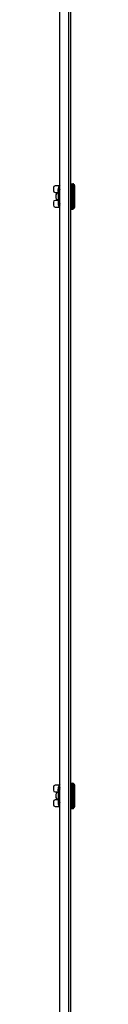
# Model space of a CAD drawing. Header units: inches. Extents: x 0 to 400, y -11 to 260.
# Tile 29 of 50: x 141.52 to 142.96, y 124.4 to 192.07. Entities that reach past the tile are written whole.
import ezdxf

# ---------------------------------------------------------------- set-up
doc = ezdxf.new("R2010")
doc.units = ezdxf.units.IN
doc.header["$LTSCALE"] = 24.014056
doc.header["$MEASUREMENT"] = 0
doc.layers.add('Visible Edges(ANSI)', color=7, linetype='Continuous', lineweight=25)
doc.layers.add('Visible Tangent Edges(ANSI)', color=7, linetype='Continuous', lineweight=25)

msp = doc.modelspace()

# ---------------------------------------------------------------- linework, layer by layer
at = {"layer": 'Visible Edges(ANSI)'}
for p, q in [((142.6903, 227.3968), (142.6903, 50.0521)), ((141.9514, 50.2368), (141.9514, 227.2121)), ((142.7194, 180.7929), (142.8533, 180.7929)), ((142.958, 180.6777), (142.958, 179.1626)), ((141.5152, 180.5311), (141.5152, 180.3129)), ((141.9141, 180.6475), (141.6316, 180.6475)), ((141.6316, 180.1965), (141.8334, 180.1965)), ((141.6781, 180.0234), (141.6781, 179.8169)), ((141.6812, 180.0234), (141.6812, 179.8169)), ((141.7972, 180.1398), (141.7942, 180.1398)), ((141.8334, 180.1398), (141.7972, 180.1398)), ((141.8334, 180.3007), (141.8334, 180.3856)), ((141.8334, 180.3007), (141.8334, 180.2636)), ((141.8334, 180.2636), (141.8334, 180.126)), ((141.8334, 180.126), (141.8334, 179.7143)), ((141.8335, 180.2723), (141.8335, 180.2723)), ((141.8583, 180.2256), (141.9268, 180.2256)), ((141.9105, 180.5053), (141.9105, 180.3691)), ((141.9105, 180.3691), (141.9105, 180.3089)), ((141.9105, 180.3089), (141.9105, 180.3083)), ((141.9268, 180.2256), (141.9514, 180.2256)), ((141.5152, 179.5274), (141.5152, 179.3092)), ((141.8334, 179.6438), (141.6316, 179.6438)), ((141.7942, 179.7005), (141.7972, 179.7005)), ((141.7972, 179.7005), (141.8334, 179.7005)), ((141.8334, 179.7143), (141.8334, 179.4547)), ((141.9268, 179.6147), (141.8583, 179.6147)), ((141.9105, 179.532), (141.9105, 179.5314)), ((141.9105, 179.5314), (141.9105, 179.4712)), ((141.9105, 179.4712), (141.9105, 179.335)), ((141.9514, 179.6147), (141.9268, 179.6147)), ((141.6316, 179.1929), (141.9141, 179.1929)), ((142.7194, 179.0474), (142.8533, 179.0474)), ((141.9141, 139.4517), (141.6316, 139.4517)), ((142.7194, 139.5972), (142.8533, 139.5972)), ((142.958, 139.482), (142.958, 137.9669)), ((141.5152, 139.3354), (141.5152, 139.1172)), ((141.6316, 139.0008), (141.8334, 139.0008)), ((141.6781, 138.8277), (141.6781, 138.6212)), ((141.6812, 138.8277), (141.6812, 138.6212)), ((141.7972, 138.9441), (141.7942, 138.9441)), ((141.8334, 138.9441), (141.7972, 138.9441)), ((141.8334, 139.105), (141.8334, 139.1899)), ((141.8334, 139.105), (141.8334, 139.0679)), ((141.8334, 139.0679), (141.8334, 138.9303)), ((141.8334, 138.9303), (141.8334, 138.5186)), ((141.8335, 139.0766), (141.8335, 139.0766)), ((141.8583, 139.0299), (141.9268, 139.0299)), ((141.9105, 139.3096), (141.9105, 139.1734)), ((141.9105, 139.1734), (141.9105, 139.1132)), ((141.9105, 139.1132), (141.9105, 139.1126)), ((141.9268, 139.0299), (141.9514, 139.0299)), ((141.5152, 138.3317), (141.5152, 138.1135)), ((141.8334, 138.4481), (141.6316, 138.4481)), ((141.7942, 138.5048), (141.7972, 138.5048)), ((141.7972, 138.5048), (141.8334, 138.5048)), ((141.8334, 138.5186), (141.8334, 138.259)), ((141.9268, 138.419), (141.8583, 138.419)), ((141.9105, 138.3363), (141.9105, 138.3357)), ((141.9105, 138.3357), (141.9105, 138.2755)), ((141.9105, 138.2755), (141.9105, 138.1393)), ((141.9514, 138.419), (141.9268, 138.419)), ((141.6316, 137.9971), (141.9141, 137.9971)), ((142.7194, 137.8517), (142.8533, 137.8517))]:
    msp.add_line(p, q, dxfattribs=at)
at = {"layer": 'Visible Edges(ANSI)', "flags": 128}
for points in [[(141.8337, 180.2997), (141.8337, 180.297), (141.8337, 180.2907), (141.8336, 180.2821), (141.8335, 180.2723)], [(141.8334, 180.2636), (141.8334, 180.264), (141.8334, 180.2643), (141.8334, 180.2647), (141.8334, 180.265), (141.8334, 180.2654), (141.8334, 180.2658), (141.8334, 180.2661), (141.8335, 180.2665), (141.8335, 180.2669), (141.8335, 180.2672), (141.8335, 180.2676), (141.8335, 180.268), (141.8335, 180.2683), (141.8335, 180.2687), (141.8335, 180.269), (141.8335, 180.2694), (141.8335, 180.2698), (141.8335, 180.2701), (141.8335, 180.2705), (141.8335, 180.2709), (141.8335, 180.2712), (141.8335, 180.2716), (141.8335, 180.272), (141.8335, 180.2723)], [(141.9105, 180.3089), (141.9116, 180.2991), (141.9145, 180.2898), (141.9188, 180.2816), (141.924, 180.2744), (141.9366, 180.2626), (141.9514, 180.2531)], [(141.9514, 179.5872), (141.9366, 179.5777), (141.924, 179.5659), (141.9188, 179.5587), (141.9145, 179.5505), (141.9116, 179.5412), (141.9105, 179.5314)], [(141.9514, 179.2389), (141.947, 179.2429), (141.9454, 179.2442), (141.9447, 179.2447)], [(141.8337, 139.104), (141.8337, 139.1013), (141.8337, 139.095), (141.8336, 139.0864), (141.8335, 139.0766)], [(141.8334, 139.0679), (141.8334, 139.0682), (141.8334, 139.0686), (141.8334, 139.069), (141.8334, 139.0693), (141.8334, 139.0697), (141.8334, 139.0701), (141.8334, 139.0704), (141.8335, 139.0708), (141.8335, 139.0712), (141.8335, 139.0715), (141.8335, 139.0719), (141.8335, 139.0722), (141.8335, 139.0726), (141.8335, 139.073), (141.8335, 139.0733), (141.8335, 139.0737), (141.8335, 139.0741), (141.8335, 139.0744), (141.8335, 139.0748), (141.8335, 139.0752), (141.8335, 139.0755), (141.8335, 139.0759), (141.8335, 139.0762), (141.8335, 139.0766)], [(141.9105, 139.1132), (141.9116, 139.1033), (141.9145, 139.0941), (141.9188, 139.0859), (141.924, 139.0787), (141.9366, 139.0669), (141.9514, 139.0573)], [(141.9514, 138.3915), (141.9366, 138.3819), (141.924, 138.3702), (141.9188, 138.363), (141.9145, 138.3548), (141.9116, 138.3455), (141.9105, 138.3357)], [(141.9514, 138.0432), (141.947, 138.0472), (141.9454, 138.0485), (141.9447, 138.049)]]:
    msp.add_lwpolyline(points, dxfattribs=at)
at = {"layer": 'Visible Edges(ANSI)'}
for centre, radius, start, end in [((142.2989, 180.3856), 0.4655, 138.296711, 180), ((142.7194, 180.7638), 0.0291, 90, 180), ((142.8533, 180.7347), 0.0582, 14.293538, 90), ((142.9378, 180.7563), 0.0291, 194.293538, 244.169503), ((142.8998, 180.6777), 0.0582, 0, 64.169503), ((141.6316, 180.5311), 0.1164, 90, 180), ((141.6316, 180.3129), 0.1164, 180, 270), ((141.6316, 179.5274), 0.1164, 90, 180), ((142.2989, 179.4547), 0.4655, 180, 218.680316), ((141.6316, 179.3092), 0.1164, 180, 270), ((141.9469, 179.1729), 0.0145, 218.680316, 287.986928), ((142.7194, 179.0765), 0.0291, 180, 270), ((142.8533, 179.1056), 0.0582, 270, 345.706462), ((142.9378, 179.084), 0.0291, 115.830497, 165.706462), ((142.8998, 179.1626), 0.0582, 295.830497, 0), ((141.6316, 139.3354), 0.1164, 90, 180), ((142.2989, 139.1899), 0.4655, 138.296711, 180), ((142.7194, 139.5681), 0.0291, 90, 180), ((142.8533, 139.539), 0.0582, 14.293538, 90), ((142.9378, 139.5606), 0.0291, 194.293538, 244.169503), ((142.8998, 139.482), 0.0582, 0, 64.169503), ((141.6316, 139.1172), 0.1164, 180, 270), ((141.6316, 138.3317), 0.1164, 90, 180), ((141.6316, 138.1135), 0.1164, 180, 270), ((142.2989, 138.259), 0.4655, 180, 218.680316), ((141.9469, 137.9772), 0.0145, 218.680316, 287.986928), ((142.7194, 137.8808), 0.0291, 180, 270), ((142.8533, 137.9099), 0.0582, 270, 345.706462), ((142.9378, 137.8883), 0.0291, 115.830497, 165.706462), ((142.8998, 137.9669), 0.0582, 295.830497, 0)]:
    msp.add_arc(centre, radius, start, end, dxfattribs=at)
for centre, major_axis, start_param, end_param in [((141.7942, 180.0234), (0, 0.1164), 0, 1.5707963), ((141.7972, 180.0234), (0, 0.1164), 0, 1.5707963), ((141.7942, 179.8169), (0, -0.1164), 4.712389, 6.2831853), ((141.7972, 179.8169), (0, -0.1164), 4.712389, 6.2831853), ((141.7942, 138.8277), (0, 0.1164), 0, 1.5707963), ((141.7972, 138.8277), (0, 0.1164), 0, 1.5707963), ((141.7942, 138.6212), (0, -0.1164), 4.712389, 6.2831853), ((141.7972, 138.6212), (0, -0.1164), 4.712389, 6.2831853)]:
    msp.add_ellipse(centre, major_axis=major_axis, ratio=0.9975641, start_param=start_param, end_param=end_param, dxfattribs=at)
at = {"layer": 'Visible Tangent Edges(ANSI)'}
for p, q in [((142.5632, 50.0521), (142.5632, 227.3968)), ((142.7194, 180.7929), (142.7194, 179.0474)), ((142.8533, 179.0474), (142.8533, 180.7929)), ((142.9096, 179.0912), (142.9096, 180.7491)), ((142.9252, 180.7301), (142.9252, 179.1102)), ((141.6781, 180.0234), (141.6812, 180.0234)), ((141.8334, 180.126), (141.848, 180.126)), ((141.8336, 180.3015), (141.8335, 180.3014)), ((141.8349, 180.1972), (141.8494, 180.1965)), ((141.848, 179.7143), (141.848, 180.126)), ((141.8494, 180.1965), (141.9514, 180.1965)), ((141.8951, 180.2578), (141.8951, 180.4604)), ((141.9396, 180.3972), (141.9396, 180.511)), ((141.6812, 179.8169), (141.6781, 179.8169)), ((141.8334, 179.7143), (141.848, 179.7143)), ((141.8349, 179.6432), (141.8494, 179.6438)), ((141.9514, 179.6438), (141.8494, 179.6438)), ((141.8951, 179.3799), (141.8951, 179.5825)), ((141.9396, 179.3293), (141.9396, 179.4431)), ((141.9356, 179.1638), (141.9356, 179.2475)), ((142.7194, 139.5972), (142.7194, 137.8517)), ((142.8533, 137.8517), (142.8533, 139.5972)), ((142.9096, 137.8955), (142.9096, 139.5534)), ((142.9252, 139.5344), (142.9252, 137.9145)), ((141.6781, 138.8277), (141.6812, 138.8277)), ((141.8334, 138.9303), (141.848, 138.9303)), ((141.8336, 139.1058), (141.8335, 139.1057)), ((141.8349, 139.0014), (141.8494, 139.0008)), ((141.848, 138.5186), (141.848, 138.9303)), ((141.8494, 139.0008), (141.9514, 139.0008)), ((141.8951, 139.0621), (141.8951, 139.2647)), ((141.9396, 139.2015), (141.9396, 139.3153)), ((141.6812, 138.6212), (141.6781, 138.6212)), ((141.8334, 138.5186), (141.848, 138.5186)), ((141.8349, 138.4474), (141.8494, 138.4481)), ((141.9514, 138.4481), (141.8494, 138.4481)), ((141.8951, 138.1842), (141.8951, 138.3868)), ((141.9356, 137.9681), (141.9356, 138.0518)), ((141.9396, 138.1336), (141.9396, 138.2473))]:
    msp.add_line(p, q, dxfattribs=at)
at = {"layer": 'Visible Tangent Edges(ANSI)', "flags": 128}
for points in [[(141.8335, 180.3014), (141.8335, 180.3014), (141.8335, 180.3014), (141.8335, 180.3014), (141.8335, 180.3014), (141.8335, 180.3013), (141.8335, 180.3013), (141.8335, 180.3013), (141.8335, 180.3013), (141.8335, 180.3013), (141.8335, 180.3012), (141.8335, 180.3012), (141.8335, 180.3012), (141.8335, 180.3011), (141.8335, 180.3011), (141.8334, 180.3011), (141.8334, 180.301), (141.8334, 180.301), (141.8334, 180.301), (141.8334, 180.3009), (141.8334, 180.3009), (141.8334, 180.3008), (141.8334, 180.3008), (141.8334, 180.3007), (141.8334, 180.3007)], [(141.8349, 180.1972), (141.8347, 180.1942), (141.8346, 180.1912), (141.8345, 180.1882), (141.8344, 180.1853), (141.8343, 180.1823), (141.8342, 180.1793), (141.8341, 180.1764), (141.834, 180.1734), (141.834, 180.1704), (141.8339, 180.1675), (141.8338, 180.1645), (141.8338, 180.1616), (141.8337, 180.1586), (141.8337, 180.1556), (141.8336, 180.1527), (141.8336, 180.1497), (141.8336, 180.1467), (141.8335, 180.1438), (141.8335, 180.1408), (141.8335, 180.1379), (141.8335, 180.1349), (141.8335, 180.1319), (141.8334, 180.129), (141.8334, 180.126)], [(141.8335, 180.2723), (141.8335, 180.2742), (141.8335, 180.2762), (141.8336, 180.2781), (141.8336, 180.28), (141.8336, 180.2818), (141.8337, 180.2836), (141.8337, 180.2853), (141.8337, 180.287), (141.8337, 180.2887), (141.8337, 180.2902), (141.8338, 180.2917), (141.8338, 180.2931), (141.8338, 180.2944), (141.8338, 180.2957), (141.8338, 180.2968), (141.8338, 180.2978), (141.8337, 180.2987), (141.8337, 180.2994), (141.8337, 180.3001), (141.8337, 180.3006), (141.8337, 180.301), (141.8336, 180.3013), (141.8336, 180.3015), (141.8336, 180.3015)], [(141.8441, 180.2419), (141.8436, 180.2418), (141.843, 180.2415), (141.8425, 180.241), (141.842, 180.2403), (141.8414, 180.2394), (141.8409, 180.2384), (141.8404, 180.2372), (141.8399, 180.2358), (141.8394, 180.2342), (141.8389, 180.2326), (141.8385, 180.2307), (141.8381, 180.2287), (141.8377, 180.2266), (141.8373, 180.2243), (141.8369, 180.222), (141.8366, 180.2195), (141.8363, 180.2169), (141.836, 180.2142), (141.8358, 180.2115), (141.8356, 180.2087), (141.8353, 180.2059), (141.8352, 180.203), (141.835, 180.2001), (141.8349, 180.1972)], [(141.9148, 180.2438), (141.9104, 180.2438), (141.9062, 180.2437), (141.9021, 180.2436), (141.8981, 180.2436), (141.8942, 180.2435), (141.8904, 180.2434), (141.8868, 180.2434), (141.8833, 180.2433), (141.8799, 180.2432), (141.8767, 180.2432), (141.8735, 180.2431), (141.8705, 180.243), (141.8676, 180.2429), (141.8649, 180.2428), (141.8623, 180.2428), (141.8597, 180.2427), (141.8574, 180.2426), (141.8551, 180.2425), (141.853, 180.2424), (141.8509, 180.2423), (141.8491, 180.2422), (141.8473, 180.2421), (141.8456, 180.242), (141.8441, 180.2419)], [(141.848, 180.126), (141.848, 180.129), (141.848, 180.1319), (141.848, 180.1348), (141.848, 180.1378), (141.848, 180.1407), (141.8481, 180.1437), (141.8481, 180.1466), (141.8481, 180.1495), (141.8482, 180.1525), (141.8482, 180.1554), (141.8483, 180.1583), (141.8483, 180.1613), (141.8484, 180.1642), (141.8484, 180.1672), (141.8485, 180.1701), (141.8486, 180.173), (141.8486, 180.176), (141.8487, 180.1789), (141.8488, 180.1818), (141.8489, 180.1848), (141.849, 180.1877), (141.8491, 180.1907), (141.8492, 180.1936), (141.8494, 180.1965)], [(141.8494, 180.1965), (141.8495, 180.1984), (141.8497, 180.2004), (141.8498, 180.2023), (141.85, 180.2041), (141.8503, 180.206), (141.8505, 180.2078), (141.8508, 180.2095), (141.8511, 180.2112), (141.8514, 180.2128), (141.8517, 180.2143), (141.8521, 180.2158), (141.8525, 180.2172), (141.8529, 180.2185), (141.8533, 180.2197), (141.8538, 180.2208), (141.8542, 180.2218), (141.8547, 180.2227), (141.8552, 180.2234), (141.8557, 180.2241), (141.8562, 180.2246), (141.8567, 180.2251), (141.8573, 180.2254), (141.8578, 180.2256), (141.8583, 180.2256)], [(141.9514, 180.5741), (141.9477, 180.574), (141.944, 180.5736), (141.9401, 180.5728), (141.9359, 180.5715), (141.9316, 180.5696), (141.9272, 180.5671), (141.9228, 180.5638), (141.9186, 180.5597), (141.9146, 180.5548), (141.9109, 180.5489), (141.9076, 180.542), (141.9049, 180.5348), (141.9026, 180.5278), (141.9009, 180.5211), (141.8995, 180.5146), (141.8984, 180.5082), (141.8976, 180.502), (141.8969, 180.4959), (141.8964, 180.4899), (141.8959, 180.4839), (141.8956, 180.4779), (141.8953, 180.472), (141.8952, 180.4662), (141.8951, 180.4604)], [(141.9105, 180.3083), (141.9105, 180.3062), (141.9104, 180.3042), (141.9103, 180.3021), (141.9101, 180.3), (141.9098, 180.2979), (141.9095, 180.2958), (141.9092, 180.2937), (141.9088, 180.2916), (141.9083, 180.2895), (141.9078, 180.2873), (141.9072, 180.2852), (141.9066, 180.2831), (141.9059, 180.2809), (141.9052, 180.2788), (141.9044, 180.2767), (141.9035, 180.2745), (141.9027, 180.2724), (141.9017, 180.2703), (141.9007, 180.2682), (141.8997, 180.2661), (141.8986, 180.264), (141.8975, 180.2619), (141.8963, 180.2598), (141.8951, 180.2578)], [(141.8951, 180.2578), (141.8963, 180.2591), (141.8974, 180.2605), (141.8985, 180.2619), (141.8995, 180.2634), (141.9006, 180.2648), (141.9016, 180.2662), (141.9025, 180.2677), (141.9034, 180.2691), (141.9043, 180.2706), (141.9052, 180.272), (141.906, 180.2735), (141.9068, 180.2749), (141.9075, 180.2764), (141.9083, 180.2779), (141.9089, 180.2793), (141.9096, 180.2808), (141.9102, 180.2823), (141.9108, 180.2838), (141.9113, 180.2852), (141.9118, 180.2867), (141.9123, 180.2882), (141.9127, 180.2897), (141.9131, 180.2911), (141.9134, 180.2926)], [(141.9105, 180.2465), (141.9099, 180.247), (141.9092, 180.2475), (141.9085, 180.2479), (141.9078, 180.2484), (141.9071, 180.2488), (141.9065, 180.2493), (141.9058, 180.2498), (141.9051, 180.2502), (141.9045, 180.2507), (141.9038, 180.2512), (141.9032, 180.2516), (141.9025, 180.2521), (141.9019, 180.2526), (141.9013, 180.253), (141.9006, 180.2535), (141.9, 180.254), (141.8994, 180.2544), (141.8988, 180.2549), (141.8981, 180.2554), (141.8975, 180.2559), (141.8969, 180.2563), (141.8963, 180.2568), (141.8957, 180.2573), (141.8951, 180.2578)], [(141.9105, 180.5053), (141.9106, 180.5105), (141.9107, 180.5158), (141.9109, 180.521), (141.9111, 180.5263), (141.9115, 180.5317), (141.912, 180.537), (141.9128, 180.5421), (141.914, 180.5469), (141.9154, 180.55), (141.9172, 180.551), (141.919, 180.5505), (141.9208, 180.5489), (141.9225, 180.5466), (141.924, 180.5441), (141.9256, 180.5414), (141.9271, 180.5385), (141.9286, 180.5354), (141.9302, 180.5322), (141.9317, 180.5289), (141.9333, 180.5255), (141.9349, 180.522), (141.9365, 180.5184), (141.938, 180.5148), (141.9396, 180.511)], [(141.9105, 180.2465), (141.9107, 180.2464), (141.9109, 180.2463), (141.9111, 180.2462), (141.9112, 180.2461), (141.9114, 180.246), (141.9116, 180.2459), (141.9118, 180.2457), (141.9119, 180.2456), (141.9121, 180.2455), (141.9123, 180.2454), (141.9125, 180.2453), (141.9126, 180.2452), (141.9128, 180.2451), (141.913, 180.245), (141.9132, 180.2448), (141.9133, 180.2447), (141.9135, 180.2446), (141.9137, 180.2445), (141.9139, 180.2444), (141.914, 180.2443), (141.9142, 180.2442), (141.9144, 180.244), (141.9146, 180.2439), (141.9148, 180.2438)], [(141.9514, 180.2414), (141.9498, 180.2415), (141.9481, 180.2416), (141.9465, 180.2417), (141.9449, 180.2418), (141.9433, 180.2419), (141.9417, 180.242), (141.9401, 180.2421), (141.9386, 180.2422), (141.937, 180.2423), (141.9355, 180.2424), (141.9339, 180.2425), (141.9324, 180.2426), (141.9309, 180.2427), (141.9294, 180.2428), (141.9279, 180.2429), (141.9264, 180.243), (141.9249, 180.2431), (141.9234, 180.2432), (141.9219, 180.2433), (141.9205, 180.2434), (141.919, 180.2435), (141.9176, 180.2436), (141.9162, 180.2437), (141.9148, 180.2438)], [(141.9396, 180.511), (141.9401, 180.5108), (141.9406, 180.5106), (141.9411, 180.5104), (141.9415, 180.5101), (141.942, 180.5099), (141.9425, 180.5097), (141.943, 180.5095), (141.9435, 180.5093), (141.9439, 180.509), (141.9444, 180.5088), (141.9449, 180.5086), (141.9454, 180.5084), (141.9459, 180.5081), (141.9464, 180.5079), (141.9469, 180.5077), (141.9474, 180.5075), (141.9479, 180.5073), (141.9484, 180.507), (141.9489, 180.5068), (141.9494, 180.5066), (141.9499, 180.5064), (141.9504, 180.5062), (141.9509, 180.5059), (141.9514, 180.5057)], [(141.8334, 179.7143), (141.8334, 179.7113), (141.8335, 179.7084), (141.8335, 179.7054), (141.8335, 179.7024), (141.8335, 179.6995), (141.8335, 179.6965), (141.8336, 179.6936), (141.8336, 179.6906), (141.8336, 179.6876), (141.8337, 179.6847), (141.8337, 179.6817), (141.8338, 179.6788), (141.8338, 179.6758), (141.8339, 179.6728), (141.834, 179.6699), (141.834, 179.6669), (141.8341, 179.6639), (141.8342, 179.661), (141.8343, 179.658), (141.8344, 179.655), (141.8345, 179.6521), (141.8346, 179.6491), (141.8347, 179.6461), (141.8349, 179.6432)], [(141.8349, 179.6432), (141.835, 179.6402), (141.8352, 179.6373), (141.8353, 179.6345), (141.8356, 179.6316), (141.8358, 179.6288), (141.836, 179.6261), (141.8363, 179.6234), (141.8366, 179.6208), (141.8369, 179.6183), (141.8373, 179.616), (141.8377, 179.6137), (141.8381, 179.6116), (141.8385, 179.6096), (141.8389, 179.6078), (141.8394, 179.6061), (141.8399, 179.6045), (141.8404, 179.6031), (141.8409, 179.6019), (141.8414, 179.6009), (141.8419, 179.6), (141.8425, 179.5993), (141.843, 179.5988), (141.8435, 179.5985), (141.8441, 179.5984)], [(141.8441, 179.5984), (141.8456, 179.5983), (141.8473, 179.5982), (141.8491, 179.5981), (141.8509, 179.598), (141.853, 179.5979), (141.8551, 179.5978), (141.8574, 179.5977), (141.8597, 179.5976), (141.8623, 179.5975), (141.8649, 179.5975), (141.8676, 179.5974), (141.8705, 179.5973), (141.8735, 179.5972), (141.8767, 179.5972), (141.8799, 179.5971), (141.8833, 179.597), (141.8868, 179.5969), (141.8904, 179.5969), (141.8942, 179.5968), (141.8981, 179.5967), (141.9021, 179.5967), (141.9062, 179.5966), (141.9104, 179.5965), (141.9148, 179.5965)], [(141.8494, 179.6438), (141.8492, 179.6467), (141.8491, 179.6497), (141.849, 179.6526), (141.8489, 179.6555), (141.8488, 179.6585), (141.8487, 179.6614), (141.8486, 179.6643), (141.8486, 179.6673), (141.8485, 179.6702), (141.8484, 179.6731), (141.8484, 179.6761), (141.8483, 179.679), (141.8483, 179.682), (141.8482, 179.6849), (141.8482, 179.6878), (141.8481, 179.6908), (141.8481, 179.6937), (141.8481, 179.6967), (141.848, 179.6996), (141.848, 179.7025), (141.848, 179.7055), (141.848, 179.7084), (141.848, 179.7113), (141.848, 179.7143)], [(141.8583, 179.6147), (141.8578, 179.6147), (141.8573, 179.6149), (141.8567, 179.6152), (141.8562, 179.6157), (141.8557, 179.6162), (141.8552, 179.6169), (141.8547, 179.6177), (141.8542, 179.6185), (141.8538, 179.6195), (141.8533, 179.6206), (141.8529, 179.6218), (141.8525, 179.6231), (141.8521, 179.6245), (141.8517, 179.626), (141.8514, 179.6275), (141.8511, 179.6291), (141.8508, 179.6308), (141.8505, 179.6326), (141.8503, 179.6344), (141.85, 179.6362), (141.8498, 179.6381), (141.8497, 179.64), (141.8495, 179.6419), (141.8494, 179.6438)], [(141.8951, 179.5825), (141.8957, 179.583), (141.8963, 179.5835), (141.8969, 179.584), (141.8975, 179.5844), (141.8981, 179.5849), (141.8988, 179.5854), (141.8994, 179.5859), (141.9, 179.5863), (141.9006, 179.5868), (141.9013, 179.5873), (141.9019, 179.5877), (141.9025, 179.5882), (141.9032, 179.5887), (141.9038, 179.5891), (141.9045, 179.5896), (141.9051, 179.5901), (141.9058, 179.5905), (141.9065, 179.591), (141.9071, 179.5915), (141.9078, 179.5919), (141.9085, 179.5924), (141.9092, 179.5928), (141.9099, 179.5933), (141.9105, 179.5938)], [(141.9134, 179.5477), (141.9131, 179.5492), (141.9127, 179.5506), (141.9123, 179.5521), (141.9118, 179.5536), (141.9113, 179.5551), (141.9108, 179.5565), (141.9102, 179.558), (141.9096, 179.5595), (141.9089, 179.561), (141.9083, 179.5624), (141.9076, 179.5639), (141.9068, 179.5654), (141.906, 179.5668), (141.9052, 179.5683), (141.9043, 179.5698), (141.9034, 179.5712), (141.9025, 179.5726), (141.9016, 179.5741), (141.9006, 179.5755), (141.8995, 179.5769), (141.8985, 179.5784), (141.8974, 179.5798), (141.8963, 179.5812), (141.8951, 179.5825)], [(141.8951, 179.5825), (141.8963, 179.5805), (141.8975, 179.5784), (141.8986, 179.5763), (141.8997, 179.5742), (141.9007, 179.5721), (141.9017, 179.57), (141.9027, 179.5679), (141.9035, 179.5658), (141.9044, 179.5636), (141.9052, 179.5615), (141.9059, 179.5594), (141.9066, 179.5572), (141.9072, 179.5551), (141.9078, 179.553), (141.9083, 179.5509), (141.9088, 179.5487), (141.9092, 179.5466), (141.9095, 179.5445), (141.9098, 179.5424), (141.9101, 179.5403), (141.9103, 179.5382), (141.9104, 179.5361), (141.9105, 179.5341), (141.9105, 179.532)], [(141.8951, 179.3799), (141.8952, 179.3741), (141.8953, 179.3683), (141.8955, 179.3624), (141.8958, 179.3564), (141.8961, 179.3503), (141.8965, 179.3442), (141.897, 179.3379), (141.8978, 179.3315), (141.8989, 179.325), (141.9004, 179.3184), (141.9022, 179.3117), (141.9046, 179.3049), (141.9075, 179.298), (141.9111, 179.291), (141.9151, 179.2843), (141.9191, 179.2788), (141.9232, 179.2744), (141.9272, 179.271), (141.9313, 179.2684), (141.9353, 179.2667), (141.9393, 179.2657), (141.9433, 179.2652), (141.9472, 179.2651), (141.9511, 179.2654)], [(141.9148, 179.5965), (141.9146, 179.5964), (141.9144, 179.5963), (141.9142, 179.5962), (141.914, 179.596), (141.9139, 179.5959), (141.9137, 179.5958), (141.9135, 179.5957), (141.9133, 179.5956), (141.9132, 179.5955), (141.913, 179.5954), (141.9128, 179.5952), (141.9126, 179.5951), (141.9125, 179.595), (141.9123, 179.5949), (141.9121, 179.5948), (141.9119, 179.5947), (141.9118, 179.5946), (141.9116, 179.5944), (141.9114, 179.5943), (141.9112, 179.5942), (141.9111, 179.5941), (141.9109, 179.594), (141.9107, 179.5939), (141.9105, 179.5938)], [(141.9396, 179.3293), (141.938, 179.3255), (141.9365, 179.3219), (141.9349, 179.3183), (141.9333, 179.3148), (141.9318, 179.3115), (141.9302, 179.3082), (141.9287, 179.305), (141.9271, 179.3019), (141.9256, 179.2987), (141.924, 179.2953), (141.9223, 179.2922), (141.9207, 179.2898), (141.919, 179.2883), (141.9173, 179.2882), (141.9156, 179.2898), (141.914, 179.2932), (141.9127, 179.2975), (141.9119, 179.3024), (141.9113, 179.3078), (141.911, 179.3134), (141.9108, 179.319), (141.9107, 179.3245), (141.9106, 179.3298), (141.9105, 179.335)], [(141.9148, 179.5965), (141.9162, 179.5966), (141.9176, 179.5967), (141.919, 179.5968), (141.9205, 179.5969), (141.9219, 179.597), (141.9234, 179.5971), (141.9249, 179.5972), (141.9264, 179.5973), (141.9279, 179.5974), (141.9294, 179.5975), (141.9309, 179.5976), (141.9324, 179.5977), (141.9339, 179.5978), (141.9355, 179.5979), (141.937, 179.598), (141.9386, 179.5981), (141.9401, 179.5982), (141.9417, 179.5983), (141.9433, 179.5984), (141.9449, 179.5985), (141.9465, 179.5986), (141.9481, 179.5987), (141.9498, 179.5988), (141.9514, 179.5989)], [(141.9514, 179.3346), (141.9509, 179.3344), (141.9504, 179.3341), (141.9499, 179.3339), (141.9494, 179.3337), (141.9489, 179.3335), (141.9484, 179.3333), (141.9479, 179.333), (141.9474, 179.3328), (141.9469, 179.3326), (141.9464, 179.3324), (141.9459, 179.3322), (141.9454, 179.3319), (141.9449, 179.3317), (141.9444, 179.3315), (141.9439, 179.3313), (141.9435, 179.3311), (141.943, 179.3308), (141.9425, 179.3306), (141.942, 179.3304), (141.9415, 179.3302), (141.9411, 179.3299), (141.9406, 179.3297), (141.9401, 179.3295), (141.9396, 179.3293)], [(141.9514, 179.2402), (141.9504, 179.2411), (141.9494, 179.2421), (141.9485, 179.243), (141.9475, 179.2439), (141.9465, 179.2447), (141.9456, 179.2456), (141.9447, 179.2463), (141.9437, 179.247), (141.9429, 179.2477), (141.942, 179.2483), (141.9412, 179.2488), (141.9404, 179.2493), (141.9396, 179.2497), (141.9389, 179.25), (141.9383, 179.2502), (141.9377, 179.2503), (141.9372, 179.2503), (141.9367, 179.2502), (141.9364, 179.2499), (141.9361, 179.2496), (141.9358, 179.2492), (141.9357, 179.2487), (141.9356, 179.2482), (141.9356, 179.2475)], [(141.8335, 139.1057), (141.8335, 139.1057), (141.8335, 139.1057), (141.8335, 139.1057), (141.8335, 139.1056), (141.8335, 139.1056), (141.8335, 139.1056), (141.8335, 139.1056), (141.8335, 139.1056), (141.8335, 139.1056), (141.8335, 139.1055), (141.8335, 139.1055), (141.8335, 139.1055), (141.8335, 139.1054), (141.8335, 139.1054), (141.8334, 139.1054), (141.8334, 139.1053), (141.8334, 139.1053), (141.8334, 139.1053), (141.8334, 139.1052), (141.8334, 139.1052), (141.8334, 139.1051), (141.8334, 139.1051), (141.8334, 139.105), (141.8334, 139.105)], [(141.8349, 139.0014), (141.8347, 138.9985), (141.8346, 138.9955), (141.8345, 138.9925), (141.8344, 138.9896), (141.8343, 138.9866), (141.8342, 138.9836), (141.8341, 138.9807), (141.834, 138.9777), (141.834, 138.9747), (141.8339, 138.9718), (141.8338, 138.9688), (141.8338, 138.9658), (141.8337, 138.9629), (141.8337, 138.9599), (141.8336, 138.957), (141.8336, 138.954), (141.8336, 138.951), (141.8335, 138.9481), (141.8335, 138.9451), (141.8335, 138.9421), (141.8335, 138.9392), (141.8335, 138.9362), (141.8334, 138.9333), (141.8334, 138.9303)], [(141.8335, 139.0766), (141.8335, 139.0785), (141.8335, 139.0805), (141.8336, 139.0824), (141.8336, 139.0842), (141.8336, 139.0861), (141.8337, 139.0879), (141.8337, 139.0896), (141.8337, 139.0913), (141.8337, 139.093), (141.8337, 139.0945), (141.8338, 139.096), (141.8338, 139.0974), (141.8338, 139.0987), (141.8338, 139.0999), (141.8338, 139.1011), (141.8338, 139.1021), (141.8337, 139.1029), (141.8337, 139.1037), (141.8337, 139.1044), (141.8337, 139.1049), (141.8337, 139.1053), (141.8336, 139.1056), (141.8336, 139.1058), (141.8336, 139.1058)], [(141.8441, 139.0462), (141.8436, 139.0461), (141.843, 139.0458), (141.8425, 139.0453), (141.842, 139.0446), (141.8414, 139.0437), (141.8409, 139.0427), (141.8404, 139.0415), (141.8399, 139.0401), (141.8394, 139.0385), (141.8389, 139.0368), (141.8385, 139.035), (141.8381, 139.033), (141.8377, 139.0309), (141.8373, 139.0286), (141.8369, 139.0263), (141.8366, 139.0238), (141.8363, 139.0212), (141.836, 139.0185), (141.8358, 139.0158), (141.8356, 139.013), (141.8353, 139.0102), (141.8352, 139.0073), (141.835, 139.0044), (141.8349, 139.0014)], [(141.9148, 139.0481), (141.9104, 139.048), (141.9062, 139.048), (141.9021, 139.0479), (141.8981, 139.0479), (141.8942, 139.0478), (141.8904, 139.0477), (141.8868, 139.0477), (141.8833, 139.0476), (141.8799, 139.0475), (141.8767, 139.0474), (141.8735, 139.0474), (141.8705, 139.0473), (141.8676, 139.0472), (141.8649, 139.0471), (141.8623, 139.047), (141.8597, 139.047), (141.8574, 139.0469), (141.8551, 139.0468), (141.853, 139.0467), (141.8509, 139.0466), (141.8491, 139.0465), (141.8473, 139.0464), (141.8456, 139.0463), (141.8441, 139.0462)], [(141.848, 138.9303), (141.848, 138.9333), (141.848, 138.9362), (141.848, 138.9391), (141.848, 138.9421), (141.848, 138.945), (141.8481, 138.9479), (141.8481, 138.9509), (141.8481, 138.9538), (141.8482, 138.9568), (141.8482, 138.9597), (141.8483, 138.9626), (141.8483, 138.9656), (141.8484, 138.9685), (141.8484, 138.9715), (141.8485, 138.9744), (141.8486, 138.9773), (141.8486, 138.9803), (141.8487, 138.9832), (141.8488, 138.9861), (141.8489, 138.9891), (141.849, 138.992), (141.8491, 138.9949), (141.8492, 138.9979), (141.8494, 139.0008)], [(141.8494, 139.0008), (141.8495, 139.0027), (141.8497, 139.0047), (141.8498, 139.0066), (141.85, 139.0084), (141.8503, 139.0103), (141.8505, 139.012), (141.8508, 139.0138), (141.8511, 139.0155), (141.8514, 139.0171), (141.8517, 139.0186), (141.8521, 139.0201), (141.8525, 139.0215), (141.8529, 139.0228), (141.8533, 139.024), (141.8538, 139.0251), (141.8542, 139.0261), (141.8547, 139.0269), (141.8552, 139.0277), (141.8557, 139.0284), (141.8562, 139.0289), (141.8567, 139.0294), (141.8573, 139.0297), (141.8578, 139.0298), (141.8583, 139.0299)], [(141.9514, 139.3784), (141.9477, 139.3783), (141.944, 139.3779), (141.9401, 139.3771), (141.9359, 139.3758), (141.9316, 139.3739), (141.9272, 139.3714), (141.9228, 139.3681), (141.9186, 139.364), (141.9146, 139.3591), (141.9109, 139.3532), (141.9076, 139.3463), (141.9049, 139.3391), (141.9026, 139.3321), (141.9009, 139.3254), (141.8995, 139.3189), (141.8984, 139.3125), (141.8976, 139.3063), (141.8969, 139.3002), (141.8964, 139.2942), (141.8959, 139.2882), (141.8956, 139.2822), (141.8953, 139.2763), (141.8952, 139.2705), (141.8951, 139.2647)], [(141.9105, 139.1126), (141.9105, 139.1105), (141.9104, 139.1085), (141.9103, 139.1064), (141.9101, 139.1043), (141.9098, 139.1022), (141.9095, 139.1001), (141.9092, 139.098), (141.9088, 139.0959), (141.9083, 139.0937), (141.9078, 139.0916), (141.9072, 139.0895), (141.9066, 139.0874), (141.9059, 139.0852), (141.9052, 139.0831), (141.9044, 139.081), (141.9035, 139.0788), (141.9027, 139.0767), (141.9017, 139.0746), (141.9007, 139.0725), (141.8997, 139.0704), (141.8986, 139.0683), (141.8975, 139.0662), (141.8963, 139.0641), (141.8951, 139.0621)], [(141.8951, 139.0621), (141.8963, 139.0634), (141.8974, 139.0648), (141.8985, 139.0662), (141.8995, 139.0677), (141.9006, 139.0691), (141.9016, 139.0705), (141.9025, 139.0719), (141.9034, 139.0734), (141.9043, 139.0748), (141.9052, 139.0763), (141.906, 139.0778), (141.9068, 139.0792), (141.9075, 139.0807), (141.9083, 139.0822), (141.9089, 139.0836), (141.9096, 139.0851), (141.9102, 139.0866), (141.9108, 139.088), (141.9113, 139.0895), (141.9118, 139.091), (141.9123, 139.0925), (141.9127, 139.094), (141.9131, 139.0954), (141.9134, 139.0969)], [(141.9105, 139.0508), (141.9099, 139.0513), (141.9092, 139.0518), (141.9085, 139.0522), (141.9078, 139.0527), (141.9071, 139.0531), (141.9065, 139.0536), (141.9058, 139.0541), (141.9051, 139.0545), (141.9045, 139.055), (141.9038, 139.0555), (141.9032, 139.0559), (141.9025, 139.0564), (141.9019, 139.0569), (141.9013, 139.0573), (141.9006, 139.0578), (141.9, 139.0583), (141.8994, 139.0587), (141.8988, 139.0592), (141.8981, 139.0597), (141.8975, 139.0602), (141.8969, 139.0606), (141.8963, 139.0611), (141.8957, 139.0616), (141.8951, 139.0621)], [(141.9105, 139.3096), (141.9106, 139.3148), (141.9107, 139.32), (141.9109, 139.3253), (141.9111, 139.3306), (141.9115, 139.336), (141.912, 139.3413), (141.9128, 139.3464), (141.914, 139.3512), (141.9154, 139.3543), (141.9172, 139.3553), (141.919, 139.3548), (141.9208, 139.3532), (141.9225, 139.3509), (141.924, 139.3484), (141.9256, 139.3457), (141.9271, 139.3428), (141.9286, 139.3397), (141.9302, 139.3365), (141.9317, 139.3332), (141.9333, 139.3298), (141.9349, 139.3263), (141.9365, 139.3227), (141.938, 139.3191), (141.9396, 139.3153)], [(141.9105, 139.0508), (141.9107, 139.0507), (141.9109, 139.0506), (141.9111, 139.0505), (141.9112, 139.0504), (141.9114, 139.0503), (141.9116, 139.0502), (141.9118, 139.05), (141.9119, 139.0499), (141.9121, 139.0498), (141.9123, 139.0497), (141.9125, 139.0496), (141.9126, 139.0495), (141.9128, 139.0494), (141.913, 139.0492), (141.9132, 139.0491), (141.9133, 139.049), (141.9135, 139.0489), (141.9137, 139.0488), (141.9139, 139.0487), (141.914, 139.0486), (141.9142, 139.0484), (141.9144, 139.0483), (141.9146, 139.0482), (141.9148, 139.0481)], [(141.9514, 139.0457), (141.9498, 139.0458), (141.9481, 139.0459), (141.9465, 139.046), (141.9449, 139.0461), (141.9433, 139.0462), (141.9417, 139.0463), (141.9401, 139.0464), (141.9386, 139.0465), (141.937, 139.0466), (141.9355, 139.0467), (141.9339, 139.0468), (141.9324, 139.0469), (141.9309, 139.047), (141.9294, 139.0471), (141.9279, 139.0472), (141.9264, 139.0473), (141.9249, 139.0474), (141.9234, 139.0475), (141.9219, 139.0476), (141.9205, 139.0477), (141.919, 139.0478), (141.9176, 139.0479), (141.9162, 139.048), (141.9148, 139.0481)], [(141.9396, 139.3153), (141.9401, 139.3151), (141.9406, 139.3149), (141.9411, 139.3147), (141.9415, 139.3144), (141.942, 139.3142), (141.9425, 139.314), (141.943, 139.3138), (141.9435, 139.3135), (141.9439, 139.3133), (141.9444, 139.3131), (141.9449, 139.3129), (141.9454, 139.3127), (141.9459, 139.3124), (141.9464, 139.3122), (141.9469, 139.312), (141.9474, 139.3118), (141.9479, 139.3116), (141.9484, 139.3113), (141.9489, 139.3111), (141.9494, 139.3109), (141.9499, 139.3107), (141.9504, 139.3105), (141.9509, 139.3102), (141.9514, 139.31)], [(141.8334, 138.5186), (141.8334, 138.5156), (141.8335, 138.5127), (141.8335, 138.5097), (141.8335, 138.5067), (141.8335, 138.5038), (141.8335, 138.5008), (141.8336, 138.4979), (141.8336, 138.4949), (141.8336, 138.4919), (141.8337, 138.489), (141.8337, 138.486), (141.8338, 138.483), (141.8338, 138.4801), (141.8339, 138.4771), (141.834, 138.4742), (141.834, 138.4712), (141.8341, 138.4682), (141.8342, 138.4653), (141.8343, 138.4623), (141.8344, 138.4593), (141.8345, 138.4563), (141.8346, 138.4534), (141.8347, 138.4504), (141.8349, 138.4474)], [(141.8349, 138.4474), (141.835, 138.4445), (141.8352, 138.4416), (141.8353, 138.4388), (141.8356, 138.4359), (141.8358, 138.4331), (141.836, 138.4304), (141.8363, 138.4277), (141.8366, 138.4251), (141.8369, 138.4226), (141.8373, 138.4203), (141.8377, 138.418), (141.8381, 138.4159), (141.8385, 138.4139), (141.8389, 138.412), (141.8394, 138.4103), (141.8399, 138.4088), (141.8404, 138.4074), (141.8409, 138.4062), (141.8414, 138.4052), (141.8419, 138.4043), (141.8425, 138.4036), (141.843, 138.4031), (141.8435, 138.4028), (141.8441, 138.4027)], [(141.8441, 138.4027), (141.8456, 138.4026), (141.8473, 138.4025), (141.8491, 138.4024), (141.8509, 138.4023), (141.853, 138.4022), (141.8551, 138.4021), (141.8574, 138.402), (141.8597, 138.4019), (141.8623, 138.4018), (141.8649, 138.4018), (141.8676, 138.4017), (141.8705, 138.4016), (141.8735, 138.4015), (141.8767, 138.4014), (141.8799, 138.4014), (141.8833, 138.4013), (141.8868, 138.4012), (141.8904, 138.4012), (141.8942, 138.4011), (141.8981, 138.401), (141.9021, 138.401), (141.9062, 138.4009), (141.9104, 138.4008), (141.9148, 138.4008)], [(141.8494, 138.4481), (141.8492, 138.451), (141.8491, 138.4539), (141.849, 138.4569), (141.8489, 138.4598), (141.8488, 138.4628), (141.8487, 138.4657), (141.8486, 138.4686), (141.8486, 138.4716), (141.8485, 138.4745), (141.8484, 138.4774), (141.8484, 138.4804), (141.8483, 138.4833), (141.8483, 138.4863), (141.8482, 138.4892), (141.8482, 138.4921), (141.8481, 138.4951), (141.8481, 138.498), (141.8481, 138.5009), (141.848, 138.5039), (141.848, 138.5068), (141.848, 138.5098), (141.848, 138.5127), (141.848, 138.5156), (141.848, 138.5186)], [(141.8583, 138.419), (141.8578, 138.419), (141.8573, 138.4192), (141.8567, 138.4195), (141.8562, 138.42), (141.8557, 138.4205), (141.8552, 138.4212), (141.8547, 138.4219), (141.8542, 138.4228), (141.8538, 138.4238), (141.8533, 138.4249), (141.8529, 138.4261), (141.8525, 138.4274), (141.8521, 138.4288), (141.8517, 138.4302), (141.8514, 138.4318), (141.8511, 138.4334), (141.8508, 138.4351), (141.8505, 138.4369), (141.8503, 138.4386), (141.85, 138.4405), (141.8498, 138.4424), (141.8497, 138.4442), (141.8495, 138.4462), (141.8494, 138.4481)], [(141.8951, 138.3868), (141.8957, 138.3873), (141.8963, 138.3878), (141.8969, 138.3883), (141.8975, 138.3887), (141.8981, 138.3892), (141.8988, 138.3897), (141.8994, 138.3901), (141.9, 138.3906), (141.9006, 138.3911), (141.9013, 138.3916), (141.9019, 138.392), (141.9025, 138.3925), (141.9032, 138.393), (141.9038, 138.3934), (141.9045, 138.3939), (141.9051, 138.3944), (141.9058, 138.3948), (141.9065, 138.3953), (141.9071, 138.3957), (141.9078, 138.3962), (141.9085, 138.3967), (141.9092, 138.3971), (141.9099, 138.3976), (141.9105, 138.3981)], [(141.9134, 138.352), (141.9131, 138.3535), (141.9127, 138.3549), (141.9123, 138.3564), (141.9118, 138.3579), (141.9113, 138.3594), (141.9108, 138.3608), (141.9102, 138.3623), (141.9096, 138.3638), (141.9089, 138.3653), (141.9083, 138.3667), (141.9076, 138.3682), (141.9068, 138.3697), (141.906, 138.3711), (141.9052, 138.3726), (141.9043, 138.374), (141.9034, 138.3755), (141.9025, 138.3769), (141.9016, 138.3784), (141.9006, 138.3798), (141.8995, 138.3812), (141.8985, 138.3826), (141.8974, 138.3841), (141.8963, 138.3854), (141.8951, 138.3868)], [(141.8951, 138.3868), (141.8963, 138.3848), (141.8975, 138.3827), (141.8986, 138.3806), (141.8997, 138.3785), (141.9007, 138.3764), (141.9017, 138.3743), (141.9027, 138.3722), (141.9035, 138.3701), (141.9044, 138.3679), (141.9052, 138.3658), (141.9059, 138.3637), (141.9066, 138.3615), (141.9072, 138.3594), (141.9078, 138.3573), (141.9083, 138.3551), (141.9088, 138.353), (141.9092, 138.3509), (141.9095, 138.3488), (141.9098, 138.3467), (141.9101, 138.3446), (141.9103, 138.3425), (141.9104, 138.3404), (141.9105, 138.3384), (141.9105, 138.3363)], [(141.8951, 138.1842), (141.8952, 138.1784), (141.8953, 138.1726), (141.8955, 138.1667), (141.8958, 138.1607), (141.8961, 138.1546), (141.8965, 138.1484), (141.897, 138.1422), (141.8978, 138.1358), (141.8989, 138.1293), (141.9004, 138.1227), (141.9022, 138.116), (141.9046, 138.1092), (141.9075, 138.1023), (141.9111, 138.0953), (141.9151, 138.0886), (141.9191, 138.0831), (141.9232, 138.0786), (141.9272, 138.0752), (141.9313, 138.0727), (141.9353, 138.071), (141.9393, 138.0699), (141.9433, 138.0694), (141.9472, 138.0694), (141.9511, 138.0697)], [(141.9148, 138.4008), (141.9146, 138.4007), (141.9144, 138.4006), (141.9142, 138.4004), (141.914, 138.4003), (141.9139, 138.4002), (141.9137, 138.4001), (141.9135, 138.4), (141.9133, 138.3999), (141.9132, 138.3998), (141.913, 138.3996), (141.9128, 138.3995), (141.9126, 138.3994), (141.9125, 138.3993), (141.9123, 138.3992), (141.9121, 138.3991), (141.9119, 138.399), (141.9118, 138.3988), (141.9116, 138.3987), (141.9114, 138.3986), (141.9112, 138.3985), (141.9111, 138.3984), (141.9109, 138.3983), (141.9107, 138.3982), (141.9105, 138.3981)], [(141.9396, 138.1336), (141.938, 138.1298), (141.9365, 138.1262), (141.9349, 138.1226), (141.9333, 138.1191), (141.9318, 138.1157), (141.9302, 138.1125), (141.9287, 138.1093), (141.9271, 138.1062), (141.9256, 138.103), (141.924, 138.0996), (141.9223, 138.0965), (141.9207, 138.0941), (141.919, 138.0926), (141.9173, 138.0925), (141.9156, 138.0941), (141.914, 138.0975), (141.9127, 138.1018), (141.9119, 138.1067), (141.9113, 138.1121), (141.911, 138.1177), (141.9108, 138.1233), (141.9107, 138.1288), (141.9106, 138.1341), (141.9105, 138.1393)], [(141.9148, 138.4008), (141.9162, 138.4009), (141.9176, 138.401), (141.919, 138.4011), (141.9205, 138.4012), (141.9219, 138.4013), (141.9234, 138.4014), (141.9249, 138.4015), (141.9264, 138.4016), (141.9279, 138.4017), (141.9294, 138.4018), (141.9309, 138.4019), (141.9324, 138.402), (141.9339, 138.4021), (141.9355, 138.4022), (141.937, 138.4023), (141.9386, 138.4024), (141.9401, 138.4025), (141.9417, 138.4026), (141.9433, 138.4027), (141.9449, 138.4028), (141.9465, 138.4029), (141.9481, 138.403), (141.9498, 138.4031), (141.9514, 138.4032)], [(141.9514, 138.0445), (141.9504, 138.0454), (141.9494, 138.0464), (141.9485, 138.0473), (141.9475, 138.0482), (141.9465, 138.049), (141.9456, 138.0498), (141.9447, 138.0506), (141.9437, 138.0513), (141.9429, 138.052), (141.942, 138.0526), (141.9412, 138.0531), (141.9404, 138.0536), (141.9396, 138.054), (141.9389, 138.0543), (141.9383, 138.0545), (141.9377, 138.0546), (141.9372, 138.0546), (141.9367, 138.0544), (141.9364, 138.0542), (141.9361, 138.0539), (141.9358, 138.0535), (141.9357, 138.053), (141.9356, 138.0525), (141.9356, 138.0518)], [(141.9514, 138.1389), (141.9509, 138.1387), (141.9504, 138.1384), (141.9499, 138.1382), (141.9494, 138.138), (141.9489, 138.1378), (141.9484, 138.1376), (141.9479, 138.1373), (141.9474, 138.1371), (141.9469, 138.1369), (141.9464, 138.1367), (141.9459, 138.1365), (141.9454, 138.1362), (141.9449, 138.136), (141.9444, 138.1358), (141.9439, 138.1356), (141.9435, 138.1353), (141.943, 138.1351), (141.9425, 138.1349), (141.942, 138.1347), (141.9415, 138.1345), (141.9411, 138.1342), (141.9406, 138.134), (141.9401, 138.1338), (141.9396, 138.1336)]]:
    msp.add_lwpolyline(points, dxfattribs=at)
at = {"layer": 'Visible Tangent Edges(ANSI)'}
for centre, major_axis, ratio, start_param, end_param in [((141.848, 180.3007), (-0.0145, 0), 0.9898211, 0, 0.1987593), ((141.848, 180.3013), (-0.0026, 0.0143), 0.9999778, 1.3793659, 1.5707963), ((141.8481, 180.3013), (-0.0003, -0.0145), 0.9999032, 4.712389, 4.8788718), ((141.8583, 180.2402), (0, -0.0145), 0.9844195, 4.5909583, 6.2831853), ((141.7942, 180.5053), (0.1164, 0), 0.7750866, 5.7625433, 6.2831853), ((141.9396, 180.3691), (-0.0291, 0), 0.9659258, 4.712389, 6.2831853), ((142.2015, 180.3691), (0.2909, 0), 0.2411543, 3.1415927, 3.6779809), ((142.2015, 180.3089), (-0.2909, 0), 0.2411543, 0, 0.5363883), ((141.9396, 180.3083), (-0.0291, 0), 0.7016483, 0, 0.0398099), ((141.9268, 180.2402), (0, -0.0145), 0.8526013, 4.4587392, 6.2831853), ((141.9396, 180.6234), (0.0499, 0.1051), 0.8478538, 3.6515338, 3.7669691), ((142.2015, 180.3972), (-0.2618, 0), 0.2679492, 0, 0.3009117), ((141.8583, 179.6001), (0, 0.0145), 0.9844195, 0, 1.692227), ((141.7942, 179.335), (0.1164, 0), 0.7750866, 0, 0.520642), ((142.2015, 179.5314), (0.2909, 0), 0.2411543, 2.6052044, 3.1415927), ((141.9396, 179.532), (-0.0291, 0), 0.7016483, 6.2433189, 6.2831853), ((142.2015, 179.4712), (-0.2909, 0), 0.2411543, 5.746797, 6.2831853), ((141.9396, 179.4712), (-0.0291, 0), 0.9659258, 0, 1.5707963), ((141.9268, 179.6001), (0, 0.0145), 0.8526013, 0, 1.8244462), ((142.2015, 179.4431), (0.2618, 0), 0.2679492, 2.840681, 3.1415927), ((141.9396, 179.2169), (0.0499, -0.1051), 0.8478538, 2.5162162, 2.6316515), ((141.9469, 179.2556), (-0.0145, 0), 0.8892467, 0.6750989, 1.5974625), ((141.848, 139.105), (-0.0145, 0), 0.9898211, 0, 0.1987593), ((141.848, 139.1055), (-0.0026, 0.0143), 0.9999778, 1.3793659, 1.5707963), ((141.8481, 139.1055), (-0.0003, -0.0145), 0.9999032, 4.712389, 4.8788718), ((141.8583, 139.0445), (0, -0.0145), 0.9844195, 4.5909583, 6.2831853), ((141.7942, 139.3096), (0.1164, 0), 0.7750866, 5.7625433, 6.2831853), ((141.9396, 139.1734), (-0.0291, 0), 0.9659258, 4.712389, 6.2831853), ((142.2015, 139.1734), (0.2909, 0), 0.2411543, 3.1415927, 3.6779809), ((142.2015, 139.1132), (-0.2909, 0), 0.2411543, 0, 0.5363883), ((141.9396, 139.1126), (-0.0291, 0), 0.7016483, 0, 0.0398099), ((141.9268, 139.0445), (0, -0.0145), 0.8526013, 4.4587392, 6.2831853), ((141.9396, 139.4277), (0.0499, 0.1051), 0.8478538, 3.6515338, 3.7669691), ((142.2015, 139.2015), (-0.2618, 0), 0.2679492, 0, 0.3009117), ((141.8583, 138.4044), (0, 0.0145), 0.9844195, 0, 1.692227), ((141.7942, 138.1393), (0.1164, 0), 0.7750866, 0, 0.520642), ((142.2015, 138.3357), (0.2909, 0), 0.2411543, 2.6052044, 3.1415927), ((141.9396, 138.3363), (-0.0291, 0), 0.7016483, 6.2433189, 6.2831853), ((142.2015, 138.2755), (-0.2909, 0), 0.2411543, 5.746797, 6.2831853), ((141.9396, 138.2755), (-0.0291, 0), 0.9659258, 0, 1.5707963), ((141.9268, 138.4044), (0, 0.0145), 0.8526013, 0, 1.8244462), ((141.9469, 138.0599), (-0.0145, 0), 0.8892467, 0.6750989, 1.5974625), ((142.2015, 138.2473), (0.2618, 0), 0.2679492, 2.840681, 3.1415927), ((141.9396, 138.0212), (0.0499, -0.1051), 0.8478538, 2.5162162, 2.6316515)]:
    msp.add_ellipse(centre, major_axis=major_axis, ratio=ratio, start_param=start_param, end_param=end_param, dxfattribs=at)

doc.saveas('drawing.dxf')
